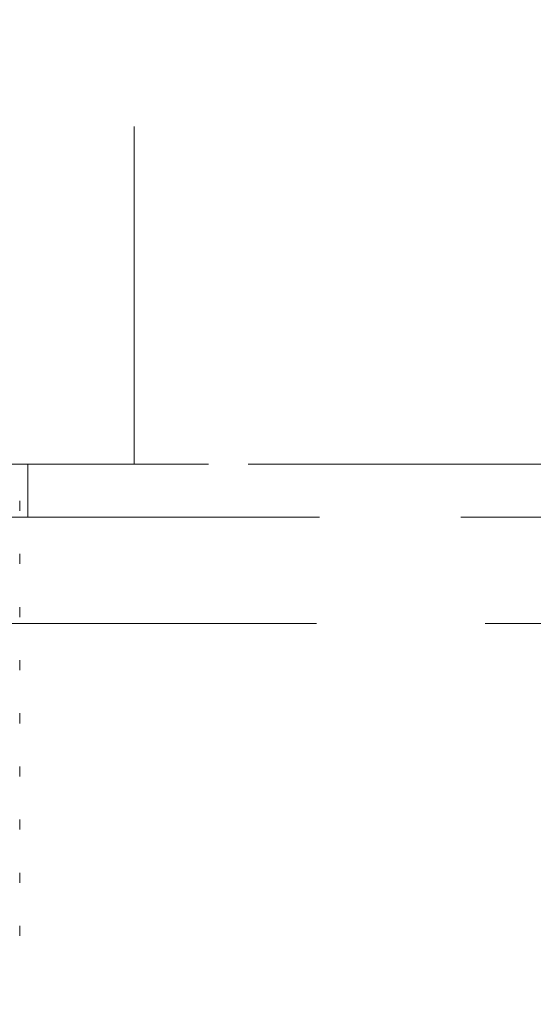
# Model space of a CAD drawing. Header units: millimetres. Extents: x 629 to 811, y 290 to 661.
# Tile 9 of 36: x 649.87 to 651.81, y 322.54 to 326.24. Entities that reach past the tile are written whole.
import ezdxf

# ---------------------------------------------------------------- set-up
doc = ezdxf.new("R2010")
doc.units = ezdxf.units.MM
doc.linetypes.add('HIDDEN', pattern=[1.905, 1.27, -0.635])

msp = doc.modelspace()

# ---------------------------------------------------------------- linework, layer by layer
at = {"color": 7, "linetype": 'HIDDEN', "lineweight": 18}
for p, q in [((650.3041, 324.5714), (650.3041, 326.4714)), ((645.5041, 324.5714), (650.7332, 324.5714)), ((649.9041, 324.3714), (649.9041, 324.5714)), ((650.7332, 324.5714), (652.3041, 324.5714)), ((649.8741, 324.3956), (649.8741, 324.4333)), ((651.0022, 324.3714), (645.0041, 324.3714)), ((652.8041, 324.3714), (651.0022, 324.3714)), ((649.8741, 324.1956), (649.8741, 324.2333)), ((649.8741, 323.9956), (649.8741, 324.0333)), ((652.8953, 323.9714), (644.9041, 323.9714)), ((649.8741, 323.7956), (649.8741, 323.8333)), ((649.8741, 323.5956), (649.8741, 323.6333)), ((649.8741, 323.3956), (649.8741, 323.4333)), ((649.8741, 323.1956), (649.8741, 323.2333)), ((649.8741, 322.9956), (649.8741, 323.0333)), ((649.8741, 322.7956), (649.8741, 322.8333))]:
    msp.add_line(p, q, dxfattribs=at)
at = {"color": 7, "linetype": 'Continuous', "lineweight": 25}
msp.add_arc((648.8569, 308.2634), 20, 0, 82.08175, dxfattribs=at)
at = {"color": 7, "linetype": 'HIDDEN', "lineweight": 18}
msp.add_arc((648.8569, 308.2634), 19.6, 0, 86.78273, dxfattribs=at)

doc.saveas('drawing.dxf')
